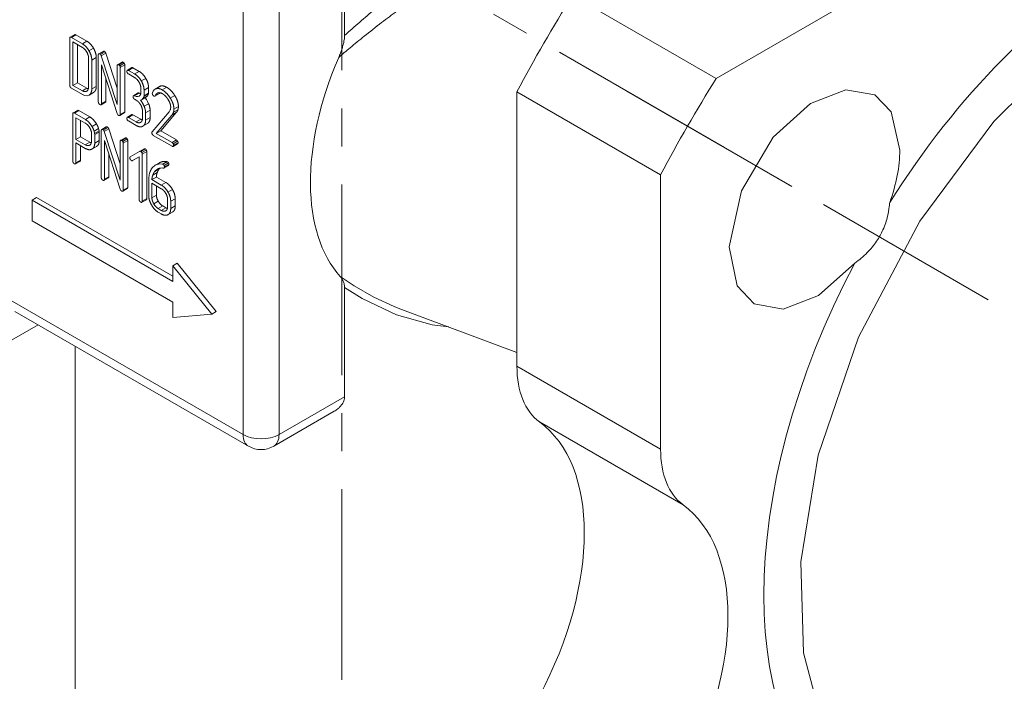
# Model space of a CAD drawing. Header units: millimetres. Extents: x 0 to 594, y 0 to 420.
# Tile 13 of 18: x 490 to 528, y 194 to 220. Entities that reach past the tile are written whole.
import ezdxf

# ---------------------------------------------------------------- set-up
doc = ezdxf.new("R2010")
doc.units = ezdxf.units.MM
doc.linetypes.add('K5LT_AXLED', pattern=[12, 7.5, -1.5, 1.5, -1.5])
doc.linetypes.add('K5LT_THIN', pattern=[0])
doc.layers.add('Системный слой (1)', color=7, linetype='Continuous', true_color=0x6c6c6c)

# ---------------------------------------------------------------- blocks, each defined once
blk = doc.blocks.new('U41')
at = {"layer": 'Системный слой (1)', "color": 7, "linetype": 'K5LT_THIN', "lineweight": 18, "true_color": 0xffffff}
for p, q in [((538.353, 223.349), (535.525, 222.414)), ((540.93, 223.514), (538.353, 223.349)), ((543.198, 222.946), (540.93, 223.514)), ((545.096, 221.67), (543.198, 222.946)), ((535.525, 222.414), (534.071, 221.664)), ((534.071, 221.664), (531.006, 219.496)), ((546.561, 219.7), (545.096, 221.67)), ((531.006, 219.496), (527.92, 216.44)), ((547.515, 217.043), (546.561, 219.7)), ((547.86, 213.703), (547.515, 217.043)), ((527.92, 216.44), (525.01, 212.512)), ((547.815, 212.393), (547.86, 213.703)), ((525.01, 212.512), (522.597, 207.947)), ((547.133, 208.182), (547.815, 212.393)), ((522.597, 207.947), (521.01, 203.302)), ((545.546, 203.538), (547.133, 208.182)), ((521.01, 203.302), (520.328, 199.092)), ((543.133, 198.973), (545.546, 203.538)), ((520.328, 199.092), (520.434, 195.519)), ((540.223, 195.044), (543.133, 198.973)), ((520.434, 195.519), (521.19, 192.625)), ((537.136, 191.988), (540.223, 195.044)), ((521.19, 192.625), (522.488, 190.417)), ((534.071, 189.821), (537.136, 191.988)), ((522.488, 190.417), (524.244, 188.9)), ((531.617, 188.658), (534.071, 189.821)), ((524.244, 188.9), (526.391, 188.085)), ((528.868, 187.994), (531.617, 188.658)), ((526.391, 188.085), (528.868, 187.994))]:
    blk.add_line(p, q, dxfattribs=at)
blk = doc.blocks.new('U43')
at = {"layer": 'Системный слой (1)', "color": 7, "linetype": 'K5LT_THIN', "lineweight": 18, "true_color": 0xffffff}
for p, q in [((481.252, 203.212), (490.291, 208.431)), ((467.32, 195.169), (470.559, 197.039))]:
    blk.add_line(p, q, dxfattribs=at)
blk = doc.blocks.new('U102')
at = {"layer": 'Системный слой (1)', "color": 7, "linetype": 'K5LT_THIN', "lineweight": 18, "true_color": 0xffffff}
for p, q in [((491.54, 219.732), (491.538, 219.711)), ((491.545, 219.747), (491.54, 219.732)), ((491.554, 219.756), (491.545, 219.747)), ((491.566, 219.759), (491.554, 219.756)), ((491.581, 219.756), (491.566, 219.759)), ((491.6, 219.747), (491.581, 219.756))]:
    blk.add_line(p, q, dxfattribs=at)
blk = doc.blocks.new('U112')
at = {"layer": 'Системный слой (1)', "color": 7, "linetype": 'K5LT_THIN', "lineweight": 18, "true_color": 0xffffff}
for p, q in [((492.031, 217.504), (492.129, 217.461)), ((492.129, 217.461), (492.216, 217.453)), ((492.216, 217.453), (492.293, 217.478)), ((492.293, 217.478), (492.294, 217.478))]:
    blk.add_line(p, q, dxfattribs=at)
blk = doc.blocks.new('U135')
at = {"layer": 'Системный слой (1)', "color": 7, "linetype": 'K5LT_THIN', "lineweight": 18, "true_color": 0xffffff}
for p, q in [((493.538, 215.692), (493.537, 215.691)), ((493.539, 215.693), (493.538, 215.692)), ((493.54, 215.694), (493.539, 215.693)), ((493.553, 215.698), (493.54, 215.694)), ((493.566, 215.697), (493.553, 215.698)), ((493.58, 215.691), (493.566, 215.697))]:
    blk.add_line(p, q, dxfattribs=at)
blk = doc.blocks.new('U136')
at = {"layer": 'Системный слой (1)', "color": 7, "linetype": 'K5LT_THIN', "lineweight": 18, "true_color": 0xffffff}
for p, q in [((494.157, 217.425), (494.092, 217.454)), ((494.215, 217.419), (494.157, 217.425)), ((494.266, 217.435), (494.215, 217.419)), ((494.267, 217.435), (494.266, 217.435))]:
    blk.add_line(p, q, dxfattribs=at)
blk = doc.blocks.new('U137')
at = {"layer": 'Системный слой (1)', "color": 7, "linetype": 'K5LT_THIN', "lineweight": 18, "true_color": 0xffffff}
for p, q in [((492.365, 215.54), (492.388, 215.591)), ((492.388, 215.591), (492.396, 215.66)), ((492.322, 215.502), (492.324, 215.503)), ((492.324, 215.503), (492.325, 215.504)), ((492.325, 215.504), (492.327, 215.505)), ((492.327, 215.505), (492.365, 215.54))]:
    blk.add_line(p, q, dxfattribs=at)
blk = doc.blocks.new('U138')
at = {"layer": 'Системный слой (1)', "color": 7, "linetype": 'K5LT_THIN', "lineweight": 18, "true_color": 0xffffff}
for p, q in [((495.319, 213.039), (495.34, 213.028)), ((495.34, 213.028), (495.361, 213.019)), ((495.361, 213.019), (495.381, 213.012))]:
    blk.add_line(p, q, dxfattribs=at)
blk = doc.blocks.new('U139')
at = {"layer": 'Системный слой (1)', "color": 7, "linetype": 'K5LT_THIN', "lineweight": 18, "true_color": 0xffffff}
for p, q in [((493.801, 216.601), (493.799, 216.598)), ((493.803, 216.603), (493.801, 216.601)), ((493.806, 216.605), (493.803, 216.603)), ((493.817, 216.608), (493.806, 216.605)), ((493.83, 216.606), (493.817, 216.608)), ((493.845, 216.599), (493.83, 216.606))]:
    blk.add_line(p, q, dxfattribs=at)
blk = doc.blocks.new('U140')
at = {"layer": 'Системный слой (1)', "color": 7, "linetype": 'K5LT_THIN', "lineweight": 18, "true_color": 0xffffff}
for p, q in [((492.797, 216.12), (492.796, 216.119)), ((492.798, 216.121), (492.797, 216.12)), ((492.8, 216.121), (492.798, 216.121)), ((492.812, 216.125), (492.8, 216.121)), ((492.825, 216.124), (492.812, 216.125)), ((492.839, 216.118), (492.825, 216.124))]:
    blk.add_line(p, q, dxfattribs=at)
blk = doc.blocks.new('U141')
at = {"layer": 'Системный слой (1)', "color": 7, "linetype": 'K5LT_THIN', "lineweight": 18, "true_color": 0xffffff}
for p, q in [((494.325, 217.271), (494.333, 217.275)), ((494.333, 217.275), (494.341, 217.279)), ((494.341, 217.279), (494.349, 217.283)), ((494.349, 217.283), (494.381, 217.305)), ((494.381, 217.305), (494.407, 217.33)), ((494.407, 217.33), (494.428, 217.359))]:
    blk.add_line(p, q, dxfattribs=at)
blk = doc.blocks.new('U142')
at = {"layer": 'Системный слой (1)', "color": 7, "linetype": 'K5LT_THIN', "lineweight": 18, "true_color": 0xffffff}
for p, q in [((493.801, 218.452), (493.799, 218.45)), ((493.803, 218.454), (493.801, 218.452)), ((493.806, 218.456), (493.803, 218.454)), ((493.817, 218.459), (493.806, 218.456)), ((493.83, 218.457), (493.817, 218.459)), ((493.845, 218.451), (493.83, 218.457))]:
    blk.add_line(p, q, dxfattribs=at)
blk = doc.blocks.new('U143')
at = {"layer": 'Системный слой (1)', "color": 7, "linetype": 'K5LT_THIN', "lineweight": 18, "true_color": 0xffffff}
for p, q in [((494.885, 217.43), (494.887, 217.43)), ((494.887, 217.43), (494.889, 217.431)), ((494.889, 217.431), (494.891, 217.432)), ((494.891, 217.432), (494.897, 217.437)), ((494.897, 217.437), (494.902, 217.443)), ((494.902, 217.443), (494.906, 217.452))]:
    blk.add_line(p, q, dxfattribs=at)
blk = doc.blocks.new('U144')
at = {"layer": 'Системный слой (1)', "color": 7, "linetype": 'K5LT_THIN', "lineweight": 18, "true_color": 0xffffff}
for p, q in [((493.421, 218.673), (493.42, 218.672)), ((493.422, 218.674), (493.421, 218.673)), ((493.423, 218.674), (493.422, 218.674)), ((493.436, 218.678), (493.423, 218.674)), ((493.449, 218.677), (493.436, 218.678)), ((493.463, 218.671), (493.449, 218.677))]:
    blk.add_line(p, q, dxfattribs=at)
blk = doc.blocks.new('U145')
at = {"layer": 'Системный слой (1)', "color": 7, "linetype": 'K5LT_THIN', "lineweight": 18, "true_color": 0xffffff}
for p, q in [((494.817, 214.648), (494.78, 214.607)), ((494.856, 214.683), (494.817, 214.648)), ((494.899, 214.712), (494.856, 214.683)), ((494.983, 214.748), (494.899, 214.712)), ((495.077, 214.764), (494.983, 214.748)), ((495.181, 214.76), (495.077, 214.764))]:
    blk.add_line(p, q, dxfattribs=at)
blk = doc.blocks.new('U146')
at = {"layer": 'Системный слой (1)', "color": 7, "linetype": 'K5LT_THIN', "lineweight": 18, "true_color": 0xffffff}
for p, q in [((492.208, 217.748), (492.23, 217.737)), ((492.23, 217.737), (492.251, 217.727)), ((492.251, 217.727), (492.272, 217.721))]:
    blk.add_line(p, q, dxfattribs=at)
blk = doc.blocks.new('U147')
at = {"layer": 'Системный слой (1)', "color": 7, "linetype": 'K5LT_THIN', "lineweight": 18, "true_color": 0xffffff}
for p, q in [((494.819, 217.63), (494.79, 217.567)), ((494.855, 217.679), (494.819, 217.63)), ((494.898, 217.713), (494.855, 217.679)), ((494.915, 217.722), (494.898, 217.713)), ((494.933, 217.729), (494.915, 217.722)), ((494.951, 217.734), (494.933, 217.729))]:
    blk.add_line(p, q, dxfattribs=at)
blk = doc.blocks.new('U148')
at = {"layer": 'Системный слой (1)', "color": 7, "linetype": 'K5LT_THIN', "lineweight": 18, "true_color": 0xffffff}
for p, q in [((495.06, 214.575), (495.067, 214.583)), ((495.067, 214.583), (495.074, 214.591)), ((495.074, 214.591), (495.081, 214.598))]:
    blk.add_line(p, q, dxfattribs=at)
blk = doc.blocks.new('U149')
at = {"layer": 'Системный слой (1)', "color": 7, "linetype": 'K5LT_THIN', "lineweight": 18, "true_color": 0xffffff}
for p, q in [((495.225, 214.601), (495.235, 214.602)), ((495.235, 214.602), (495.243, 214.605)), ((495.243, 214.605), (495.25, 214.608)), ((495.25, 214.608), (495.253, 214.609)), ((495.253, 214.609), (495.255, 214.611)), ((495.255, 214.611), (495.257, 214.613))]:
    blk.add_line(p, q, dxfattribs=at)
blk = doc.blocks.new('U150')
at = {"layer": 'Системный слой (1)', "color": 7, "linetype": 'K5LT_THIN', "lineweight": 18, "true_color": 0xffffff}
for p, q in [((492.325, 215.623), (492.347, 215.611)), ((492.347, 215.611), (492.368, 215.602)), ((492.368, 215.602), (492.389, 215.595))]:
    blk.add_line(p, q, dxfattribs=at)
blk = doc.blocks.new('U151')
at = {"layer": 'Системный слой (1)', "color": 7, "linetype": 'K5LT_THIN', "lineweight": 18, "true_color": 0xffffff}
for p, q in [((502.188, 210.33), (502.73, 209.964)), ((502.73, 209.964), (503.507, 209.521)), ((503.507, 209.521), (504.313, 209.152)), ((504.313, 209.152), (504.536, 209.066)), ((504.536, 209.066), (504.537, 209.065))]:
    blk.add_line(p, q, dxfattribs=at)
blk = doc.blocks.new('U152')
at = {"layer": 'Системный слой (1)', "color": 7, "linetype": 'K5LT_THIN', "lineweight": 18, "true_color": 0xffffff}
for p, q in [((492.205, 217.627), (492.207, 217.628)), ((492.207, 217.628), (492.208, 217.629)), ((492.208, 217.629), (492.21, 217.63)), ((492.21, 217.63), (492.248, 217.665)), ((492.248, 217.665), (492.271, 217.718)), ((492.271, 217.718), (492.279, 217.788))]:
    blk.add_line(p, q, dxfattribs=at)
blk = doc.blocks.new('U154')
at = {"layer": 'Системный слой (1)', "color": 7, "linetype": 'K5LT_THIN', "lineweight": 18, "true_color": 0xffffff}
for p, q in [((491.657, 216.749), (491.655, 216.728)), ((491.662, 216.764), (491.657, 216.749)), ((491.67, 216.773), (491.662, 216.764)), ((491.682, 216.776), (491.67, 216.773)), ((491.698, 216.773), (491.682, 216.776)), ((491.717, 216.764), (491.698, 216.773))]:
    blk.add_line(p, q, dxfattribs=at)
blk = doc.blocks.new('U155')
at = {"layer": 'Системный слой (1)', "color": 7, "linetype": 'K5LT_THIN', "lineweight": 18, "true_color": 0xffffff}
for p, q in [((492.68, 219.101), (492.679, 219.1)), ((492.681, 219.101), (492.68, 219.101)), ((492.683, 219.102), (492.681, 219.101)), ((492.695, 219.106), (492.683, 219.102)), ((492.708, 219.105), (492.695, 219.106)), ((492.722, 219.099), (492.708, 219.105))]:
    blk.add_line(p, q, dxfattribs=at)
blk = doc.blocks.new('U156')
at = {"layer": 'Системный слой (1)', "color": 7, "linetype": 'K5LT_THIN', "lineweight": 18, "true_color": 0xffffff}
for p, q in [((494.883, 214.473), (494.917, 214.509)), ((494.917, 214.509), (494.952, 214.539)), ((494.952, 214.539), (494.987, 214.562)), ((494.987, 214.562), (495.001, 214.57)), ((495.001, 214.57), (495.016, 214.577)), ((495.016, 214.577), (495.031, 214.583))]:
    blk.add_line(p, q, dxfattribs=at)
blk = doc.blocks.new('U157')
at = {"layer": 'Системный слой (1)', "color": 7, "linetype": 'K5LT_THIN', "lineweight": 18, "true_color": 0xffffff}
for p, q in [((494.048, 217.455), (494.046, 217.453)), ((494.05, 217.457), (494.048, 217.455)), ((494.053, 217.459), (494.05, 217.457)), ((494.064, 217.462), (494.053, 217.459)), ((494.077, 217.46), (494.064, 217.462)), ((494.092, 217.454), (494.077, 217.46))]:
    blk.add_line(p, q, dxfattribs=at)
blk = doc.blocks.new('U167')
at = {"layer": 'Системный слой (1)', "color": 7, "linetype": 'K5LT_THIN', "lineweight": 18, "true_color": 0xffffff}
for p, q in [((522.095, 217.687), (520.706, 217.15)), ((523.239, 217.481), (522.095, 217.687)), ((520.706, 217.15), (519.234, 215.817)), ((523.883, 216.812), (523.239, 217.481)), ((524.223, 215.307), (523.883, 216.812)), ((519.234, 215.817), (517.988, 213.71)), ((517.988, 213.71), (517.506, 211.495)), ((517.506, 211.495), (517.824, 209.964)), ((521.022, 209.585), (522.449, 210.863)), ((517.824, 209.964), (518.489, 209.254)), ((519.634, 209.048), (521.022, 209.585)), ((518.489, 209.254), (519.634, 209.048))]:
    blk.add_line(p, q, dxfattribs=at)
blk = doc.blocks.new('U189')
at = {"layer": 'Системный слой (1)', "color": 7, "linetype": 'K5LT_THIN', "lineweight": 18, "true_color": 0xffffff}
for p, q in [((495.564, 215.464), (495.581, 215.456)), ((495.581, 215.456), (495.595, 215.454)), ((495.595, 215.454), (495.606, 215.458)), ((495.606, 215.458), (495.608, 215.459)), ((495.608, 215.459), (495.609, 215.459)), ((495.609, 215.459), (495.61, 215.46))]:
    blk.add_line(p, q, dxfattribs=at)
blk = doc.blocks.new('U190')
at = {"layer": 'Системный слой (1)', "color": 7, "linetype": 'K5LT_THIN', "lineweight": 18, "true_color": 0xffffff}
for p, q in [((494.351, 216.512), (494.33, 216.523)), ((494.372, 216.503), (494.351, 216.512)), ((494.392, 216.496), (494.372, 216.503))]:
    blk.add_line(p, q, dxfattribs=at)
blk = doc.blocks.new('U191')
at = {"layer": 'Системный слой (1)', "color": 7, "linetype": 'K5LT_THIN', "lineweight": 18, "true_color": 0xffffff}
for p, q in [((494.929, 217.498), (494.956, 217.532)), ((494.956, 217.532), (494.987, 217.556)), ((494.987, 217.556), (494.999, 217.562)), ((494.999, 217.562), (495.012, 217.567)), ((495.012, 217.567), (495.025, 217.57)), ((494.906, 217.452), (494.929, 217.498))]:
    blk.add_line(p, q, dxfattribs=at)
blk = doc.blocks.new('U192')
at = {"layer": 'Системный слой (1)', "color": 7, "linetype": 'K5LT_THIN', "lineweight": 18, "true_color": 0xffffff}
for p, q in [((494.555, 217.304), (494.502, 217.372)), ((494.602, 217.226), (494.555, 217.304)), ((494.643, 217.138), (494.602, 217.226))]:
    blk.add_line(p, q, dxfattribs=at)
blk = doc.blocks.new('U194')
at = {"layer": 'Системный слой (1)', "color": 7, "linetype": 'K5LT_THIN', "lineweight": 18, "true_color": 0xffffff}
for p, q in [((494.29, 217.544), (494.269, 217.556)), ((494.311, 217.535), (494.29, 217.544)), ((494.331, 217.528), (494.311, 217.535))]:
    blk.add_line(p, q, dxfattribs=at)
blk = doc.blocks.new('U195')
at = {"layer": 'Системный слой (1)', "color": 7, "linetype": 'K5LT_THIN', "lineweight": 18, "true_color": 0xffffff}
for p, q in [((495.083, 217.554), (495.085, 217.559)), ((495.085, 217.559), (495.087, 217.564)), ((495.087, 217.564), (495.09, 217.569))]:
    blk.add_line(p, q, dxfattribs=at)
blk = doc.blocks.new('U196')
at = {"layer": 'Системный слой (1)', "color": 7, "linetype": 'K5LT_THIN', "lineweight": 18, "true_color": 0xffffff}
for p, q in [((502.359, 209.903), (503.054, 209.466)), ((503.054, 209.466), (504.406, 208.826)), ((504.406, 208.826), (505.81, 208.433)), ((505.81, 208.433), (506.461, 208.346))]:
    blk.add_line(p, q, dxfattribs=at)

msp = doc.modelspace()

# ---------------------------------------------------------------- linework, layer by layer
at = {"layer": 'Системный слой (1)', "color": 30, "linetype": 'K5LT_AXLED', "lineweight": 18, "true_color": 0xff8000}
for p, q in [((502.2516, 237.9527), (502.2516, 191.9031)), ((479.6437, 237.1661), (535.8035, 204.7423)), ((513.4754, 217.6334), (522.5964, 212.3674))]:
    msp.add_line(p, q, dxfattribs=at)
at = {"layer": 'Системный слой (1)', "color": 7, "linetype": 'K5LT_THIN', "lineweight": 18, "true_color": 0xffffff}
for p, q in [((516.9946, 218.1325), (549.7341, 237.0346)), ((502.3588, 219.8242), (502.3588, 226.4207)), ((498.3625, 204.1093), (498.3625, 224.93)), ((499.7767, 204.1093), (499.7767, 224.93)), ((516.9946, 218.1325), (511.3377, 221.3985)), ((491.7303, 219.8578), (491.5535, 219.7558)), ((491.5381, 219.7113), (491.5381, 217.8597)), ((491.7765, 219.8489), (491.5998, 219.7469)), ((492.0313, 219.4977), (491.5998, 219.7469)), ((492.0313, 219.3552), (491.6616, 219.5686)), ((491.6616, 219.5686), (491.6616, 217.8598)), ((492.2081, 219.5998), (491.7765, 219.8489)), ((491.8384, 219.4665), (491.8384, 217.9619)), ((492.2081, 219.5998), (492.0313, 219.4977)), ((492.4695, 219.3242), (492.2927, 219.2222)), ((492.8594, 219.2041), (492.6826, 219.102)), ((492.8991, 219.2011), (492.7223, 219.0991)), ((492.9293, 219.1751), (492.7525, 219.0731)), ((492.9545, 219.1278), (492.7778, 219.0257)), ((493.4015, 217.7528), (492.9545, 219.1278)), ((492.279, 217.7881), (492.279, 218.9273)), ((492.5792, 218.9582), (492.4025, 218.8561)), ((492.4025, 217.7168), (492.4025, 218.8561)), ((492.5792, 217.8188), (492.5792, 218.9582)), ((492.6606, 219.0634), (492.6606, 217.2116)), ((493.4015, 217.1069), (492.7778, 219.0257)), ((493.6002, 218.7763), (493.4234, 218.6742)), ((493.64, 218.7733), (493.4633, 218.6713)), ((493.682, 218.7306), (493.5052, 218.6285)), ((492.7841, 218.6683), (493.4078, 216.7503)), ((492.7841, 217.1403), (492.7841, 218.6683)), ((493.4015, 218.6357), (493.4015, 217.1069)), ((493.7018, 218.6665), (493.525, 218.5644)), ((493.525, 216.7126), (493.525, 218.5644)), ((493.7018, 216.8147), (493.7018, 218.6665)), ((493.9829, 218.5581), (493.8061, 218.4561)), ((494.0217, 218.5527), (493.8449, 218.4506)), ((494.0918, 218.3081), (493.8449, 218.4506)), ((493.8449, 218.3081), (494.0918, 218.1655)), ((494.2686, 218.4102), (494.0217, 218.5527)), ((494.2686, 218.4102), (494.0918, 218.3081)), ((491.8384, 217.9619), (491.6616, 217.8598)), ((491.8384, 217.9619), (492.2081, 217.7484)), ((492.9609, 217.2424), (492.9609, 218.1247)), ((494.531, 218.1348), (494.3542, 218.0327)), ((491.5998, 217.7529), (492.0313, 217.5037)), ((491.6616, 217.8598), (492.0313, 217.6463)), ((492.2081, 217.7484), (492.0313, 217.6463)), ((492.2145, 217.6327), (492.2051, 217.6272)), ((492.4698, 217.5797), (492.293, 217.4776)), ((492.4707, 217.5802), (492.294, 217.4782)), ((492.5792, 217.8188), (492.4025, 217.7168)), ((492.4698, 217.5797), (492.4707, 217.5802)), ((494.2298, 217.5612), (494.0531, 217.4591)), ((494.2686, 217.5558), (494.0918, 217.4537)), ((494.3379, 217.7387), (494.3379, 217.5963)), ((494.6306, 217.5275), (494.4539, 217.4255)), ((494.6382, 217.7695), (494.4614, 217.6675)), ((494.4614, 217.4496), (494.4614, 217.6675)), ((494.6382, 217.5517), (494.4614, 217.4496)), ((494.6306, 217.5275), (494.6382, 217.5517)), ((494.6382, 217.5517), (494.6382, 217.7695)), ((494.7899, 217.567), (494.7862, 217.5436)), ((495.0676, 217.5343), (494.8908, 217.4323)), ((495.0749, 217.8154), (494.8981, 217.7133)), ((495.0825, 217.5539), (494.9058, 217.4518)), ((495.1282, 217.8357), (494.9514, 217.7337)), ((495.3538, 217.7836), (495.1771, 217.6815)), ((509.1459, 206.8009), (509.1459, 217.6022)), ((514.8027, 214.3362), (509.1459, 217.6022)), ((492.9436, 217.1983), (492.7668, 217.0962)), ((492.9436, 217.1983), (492.7669, 217.0962)), ((492.9609, 217.2424), (492.7841, 217.1403)), ((494.0918, 217.3111), (494.1534, 217.2756)), ((494.2665, 217.4354), (494.2663, 217.4353)), ((494.5258, 217.3852), (494.3491, 217.2832)), ((494.6043, 217.4615), (494.4275, 217.3595)), ((494.4539, 217.4255), (494.4614, 217.4496)), ((494.6426, 217.1382), (494.4658, 217.0361)), ((495.6695, 217.4619), (495.4927, 217.3598)), ((491.8472, 216.8749), (491.6705, 216.7729)), ((491.8937, 216.866), (491.7169, 216.7639)), ((492.1497, 216.514), (491.7169, 216.7639)), ((492.3264, 216.6161), (491.8937, 216.866)), ((493.4078, 216.7503), (493.4324, 216.7033)), ((493.6833, 216.7726), (493.5065, 216.6706)), ((493.7018, 216.8147), (493.525, 216.7126)), ((494.3996, 216.8486), (494.3996, 216.5638)), ((494.6999, 216.8794), (494.5231, 216.7773)), ((494.5231, 216.4924), (494.5231, 216.7773)), ((494.6999, 216.5945), (494.6999, 216.8794)), ((495.4518, 216.823), (494.7751, 216.0307)), ((495.1196, 216.0674), (495.7323, 216.7852)), ((495.4777, 216.8636), (495.4518, 216.823)), ((495.4962, 216.9027), (495.4777, 216.8636)), ((495.7323, 216.7852), (495.5556, 216.6832)), ((495.7965, 216.9019), (495.6197, 216.7998)), ((495.8149, 217.0278), (495.6382, 216.9258)), ((491.655, 216.7284), (491.655, 214.8809)), ((492.1482, 216.3723), (491.7785, 216.5857)), ((491.7785, 216.5857), (491.7785, 215.7346)), ((491.9553, 216.4837), (491.9553, 215.8366)), ((492.3264, 216.6161), (492.1497, 216.514)), ((493.4324, 216.7033), (493.4633, 216.677)), ((493.9829, 216.7068), (493.8061, 216.6047)), ((494.0216, 216.7014), (493.8448, 216.5993)), ((494.1531, 216.4213), (493.8448, 216.5993)), ((493.8448, 216.4567), (494.1531, 216.2787)), ((494.3298, 216.5234), (494.0216, 216.7014)), ((494.3298, 216.5234), (494.1531, 216.4213)), ((494.3281, 216.4029), (494.3281, 216.4028)), ((494.6999, 216.5945), (494.5231, 216.4924)), ((494.9428, 215.9654), (495.5556, 216.6832)), ((492.5898, 216.3402), (492.413, 216.2381)), ((492.6714, 216.1563), (492.4947, 216.0543)), ((492.5132, 215.9681), (492.4947, 216.0543)), ((492.69, 216.0701), (492.5132, 215.9681)), ((492.6962, 216.021), (492.5194, 215.919)), ((492.69, 216.0701), (492.6714, 216.1563)), ((492.6962, 216.021), (492.69, 216.0701)), ((492.6962, 215.6907), (492.6962, 216.021)), ((492.7776, 216.0827), (492.7776, 214.2309)), ((492.9763, 216.2234), (492.7995, 216.1213)), ((493.016, 216.2204), (492.8392, 216.1184)), ((493.0462, 216.1944), (492.8694, 216.0924)), ((493.0715, 216.1471), (492.8947, 216.045)), ((493.5185, 214.1262), (492.8947, 216.045)), ((493.5185, 214.7721), (493.0715, 216.1471)), ((494.5919, 216.3541), (494.4152, 216.252)), ((494.592, 216.3541), (494.4152, 216.252)), ((495.1196, 216.0674), (494.9428, 215.9654)), ((495.7412, 215.7086), (495.1196, 216.0674)), ((491.9553, 215.8366), (491.7785, 215.7346)), ((491.7785, 215.7346), (492.1482, 215.5211)), ((491.7785, 214.8095), (491.7785, 215.592)), ((491.7785, 215.592), (492.1483, 215.3785)), ((491.9553, 215.8366), (492.325, 215.6232)), ((492.325, 215.6232), (492.1482, 215.5211)), ((492.3959, 215.6599), (492.3959, 215.946)), ((492.5194, 215.919), (492.5132, 215.9681)), ((492.5194, 215.5886), (492.5194, 215.919)), ((492.6962, 215.6907), (492.5194, 215.5886)), ((492.9011, 214.1596), (492.9011, 215.6876)), ((492.9011, 215.6876), (493.5247, 213.7696)), ((493.5185, 215.655), (493.5185, 214.1262)), ((493.7171, 215.7956), (493.5404, 215.6935)), ((493.757, 215.7926), (493.5802, 215.6906)), ((493.799, 215.7499), (493.6222, 215.6478)), ((493.8187, 215.6858), (493.6419, 215.5837)), ((493.8187, 213.834), (493.8187, 215.6858)), ((494.8269, 215.8897), (495.5644, 215.4639)), ((495.5644, 215.6065), (494.9428, 215.9654)), ((495.7412, 215.7086), (495.5644, 215.6065)), ((495.7831, 215.6616), (495.6063, 215.5595)), ((495.8028, 215.6017), (495.626, 215.4996)), ((491.9553, 214.9116), (491.9553, 215.4899)), ((492.3318, 215.5076), (492.322, 215.5019)), ((492.327, 215.5047), (492.327, 215.5047)), ((492.5883, 215.4532), (492.4115, 215.3511)), ((492.5883, 215.4532), (492.4115, 215.3511)), ((493.6419, 213.7319), (493.6419, 215.5837)), ((494.2883, 215.2607), (493.9196, 215.0457)), ((494.4651, 215.3628), (494.2883, 215.2607)), ((494.465, 215.3628), (494.2883, 215.2607)), ((494.507, 215.3585), (494.3302, 215.2565)), ((494.5508, 215.314), (494.374, 215.212)), ((494.5699, 215.2524), (494.3931, 215.1503)), ((494.5699, 213.4), (494.5699, 215.2524)), ((495.783, 215.5598), (495.6063, 215.4578)), ((495.7868, 215.5625), (495.61, 215.4604)), ((491.9381, 214.8676), (491.7613, 214.7655)), ((491.9553, 214.9116), (491.7785, 214.8095)), ((493.0778, 214.2617), (493.0778, 215.144)), ((494.0058, 214.896), (494.2696, 215.0498)), ((494.1826, 214.9981), (494.0058, 214.896)), ((494.1826, 214.998), (494.0058, 214.896)), ((494.1826, 214.9981), (494.2696, 215.0488)), ((494.2696, 215.0498), (494.2696, 213.3692)), ((494.3931, 213.298), (494.3931, 215.1503)), ((495.0756, 214.8142), (494.8989, 214.7121)), ((495.358, 214.8623), (495.1812, 214.7602)), ((495.3839, 214.853), (495.2071, 214.751)), ((495.3839, 214.853), (495.358, 214.8623)), ((494.9822, 214.4289), (494.8054, 214.3268)), ((495.0602, 214.575), (494.8835, 214.473)), ((495.1226, 214.605), (495.1746, 214.6062)), ((495.1746, 214.6062), (495.2019, 214.6047)), ((495.2071, 214.751), (495.1812, 214.7602)), ((495.2019, 214.6047), (495.2254, 214.6011)), ((495.4252, 214.8064), (495.2484, 214.7044)), ((495.4269, 214.7096), (495.2501, 214.6076)), ((495.4338, 214.7155), (495.257, 214.6134)), ((495.4419, 214.7457), (495.2651, 214.6436)), ((493.0605, 214.2176), (492.8838, 214.1155)), ((493.0606, 214.2176), (492.8838, 214.1155)), ((493.0778, 214.2617), (492.9011, 214.1596)), ((494.6485, 214.1399), (494.6485, 213.5065)), ((494.9487, 214.2499), (494.7719, 214.1478)), ((495.1407, 213.9349), (494.7719, 214.1478)), ((495.3174, 214.037), (494.9487, 214.2499)), ((495.3174, 214.037), (495.1407, 213.9349)), ((514.8027, 203.5349), (514.8027, 214.3362)), ((493.5247, 213.7696), (493.5494, 213.7227)), ((493.5494, 213.7227), (493.5802, 213.6963)), ((493.8002, 213.7919), (493.6234, 213.6899)), ((493.8187, 213.834), (493.6419, 213.7319)), ((494.7719, 214.0052), (494.7719, 213.4357)), ((495.1418, 213.7917), (494.7719, 214.0052)), ((494.9487, 213.9032), (494.9487, 213.5377)), ((495.581, 213.7609), (495.4042, 213.6588)), ((490.2308, 213.4419), (490.054, 213.3398)), ((495.5941, 210.1412), (490.054, 213.3398)), ((490.054, 213.3398), (490.054, 212.5233)), ((495.5941, 210.3453), (490.2308, 213.4419)), ((494.5526, 213.3559), (494.3758, 213.2538)), ((494.5526, 213.3559), (494.3758, 213.2538)), ((494.5699, 213.4), (494.3931, 213.298)), ((494.9487, 213.5377), (494.7719, 213.4357)), ((495.0233, 213.2946), (494.8465, 213.1925)), ((495.3884, 213.0797), (495.3884, 213.3645)), ((495.6887, 213.3954), (495.5119, 213.2933)), ((495.5119, 213.0084), (495.5119, 213.2933)), ((495.6887, 213.1105), (495.6887, 213.3954)), ((495.1953, 213.1105), (495.0185, 213.0085)), ((495.0185, 213.0085), (495.1418, 212.9373)), ((495.3186, 213.0394), (495.1418, 212.9373)), ((495.1953, 213.1105), (495.3186, 213.0394)), ((495.3169, 212.9188), (495.3169, 212.9188)), ((495.6887, 213.1105), (495.5119, 213.0084)), ((490.054, 212.5233), (495.5941, 209.3247)), ((495.0185, 212.8659), (495.1418, 212.7947)), ((495.5807, 212.8701), (495.4039, 212.768)), ((495.5807, 212.8701), (495.404, 212.768)), ((495.7709, 210.8557), (495.5941, 210.7536)), ((495.5941, 210.7536), (495.5941, 210.1412)), ((497.1251, 208.8491), (495.5941, 210.7536)), ((497.3019, 208.9512), (495.7709, 210.8557)), ((502.3588, 205.6), (502.3588, 209.9032)), ((489.1701, 209.4165), (498.3625, 204.1093)), ((495.5941, 209.3247), (495.5941, 208.7124)), ((504.5362, 209.0656), (504.537, 209.0652)), ((504.5362, 209.0656), (509.1459, 207.3427)), ((504.537, 209.0652), (504.537, 209.0652)), ((489.3772, 208.9587), (498.5696, 203.6515)), ((495.5941, 208.7124), (497.1251, 208.8491)), ((497.3019, 208.9512), (497.1251, 208.8491)), ((491.7516, 193.9031), (491.7516, 207.5879)), ((514.8027, 203.5349), (509.1459, 206.8009)), ((502.3588, 205.6), (499.7767, 204.1093)), ((501.9484, 205.0249), (499.5696, 203.6515)), ((515.6866, 201.3449), (510.0298, 204.6109))]:
    msp.add_line(p, q, dxfattribs=at)
msp.add_arc((499.0696, 204.5175), 1, 240, 300, dxfattribs=at)
for centre, major_axis, ratio, start_param, end_param in [((533.3643, 206.1505), (-10.25, -17.7535), 0.5773503, 3.9269908, 4.6452035), ((527.7074, 209.4165), (-17.5, -30.3109), 0.5773503, 4.6497251, 4.7750529), ((507.5549, 217.8123), (4.5537, 8.1343), 0.577215, 1.7490385, 2.9493438), ((533.3643, 206.1505), (-17.5, -30.3109), 0.5773503, 4.6497251, 4.7750529), ((520.8643, 213.3674), (2.375, 4.1136), 0.5773503, 5.0063446, 5.4977871), ((533.3643, 206.1505), (-10.25, -17.7535), 0.5773503, 4.7795745, 6.2159998), ((512.6814, 208.8422), (-2.5, -4.3301), 0.5773503, 5.4977871, 6.2205214), ((504.7265, 196.1484), (5, 8.6603), 0.5773503, 4.7750529, 6.2205214), ((499.0696, 204.5175), (-0.5, -0.866), 0.5773503, 5.4977871, 6.2831853), ((499.0696, 204.5175), (-1, 0), 0.5773503, 0.7853982, 2.3561945), ((499.0696, 204.5175), (0.5, -0.866), 0.5773503, 0, 0.7853982), ((518.3383, 205.5762), (-2.5, -4.3301), 0.5773503, 5.4977871, 6.2205214), ((510.3833, 192.8825), (5, 8.6603), 0.5773503, 4.7750529, 6.2205214)]:
    msp.add_ellipse(centre, major_axis=major_axis, ratio=ratio, start_param=start_param, end_param=end_param, dxfattribs=at)
for points, knots in [([(508.2025, 224.2688), (507.9819, 224.1259), (507.5703, 223.854), (506.9728, 223.4457), (506.4134, 223.0526), (505.8461, 222.643), (505.2697, 222.2151), (504.6891, 221.7714), (504.1117, 221.3166), (503.529, 220.842), (502.9389, 220.3426), (502.5525, 220.0005), (502.3588, 219.8242)], [0, 0, 0, 0, 1.4229529, 2.6213152, 3.7625008, 4.9485523, 6.2222892, 7.4739865, 8.7622517, 10.108403, 11.5139561, 13, 13, 13, 13]), ([(508.6185, 223.6447), (508.3974, 223.5062), (507.9804, 223.2413), (507.3759, 222.8476), (506.8069, 222.4691), (506.2312, 222.0781), (505.6357, 221.6646), (505.0285, 221.2326), (504.4191, 220.7875), (503.7823, 220.3081), (503.1623, 219.8236), (502.6013, 219.3653), (502.2725, 219.0844), (502.1267, 218.9569)], [0, 0, 0, 0, 1.379978, 2.5646927, 3.6663789, 4.8249093, 6.0679487, 7.3355239, 8.6351535, 9.9840389, 11.5478471, 12.8899117, 14, 14, 14, 14]), ([(502.1267, 218.9569), (502.1514, 219.0141), (502.1939, 219.1195), (502.2495, 219.2772), (502.2867, 219.3999), (502.3156, 219.5116), (502.3351, 219.6011), (502.3504, 219.695), (502.3574, 219.767), (502.3588, 219.8091), (502.3588, 219.8242)], [0, 0, 0, 0, 2.1558459, 3.9437971, 5.8814955, 6.7447616, 8.144777, 9.2742817, 10.3736897, 11, 11, 11, 11]), ([(522.4493, 210.8631), (522.5378, 210.9241), (522.7082, 211.0528), (522.9389, 211.264), (523.139, 211.486), (523.3072, 211.7123), (523.4467, 211.9406), (523.5685, 212.1858), (523.6675, 212.4411), (523.7547, 212.7457), (523.8029, 213.0126), (523.8213, 213.1931), (523.8256, 213.2469)], [0, 0, 0, 0, 1.4691311, 2.9152442, 4.2718697, 5.5554744, 6.7735211, 7.9298496, 9.29665, 10.5159075, 12.2595377, 13, 13, 13, 13]), ([(502.188, 210.33), (502.2085, 210.3074), (502.2458, 210.2601), (502.2885, 210.188), (502.3191, 210.1187), (502.34, 210.0543), (502.3538, 209.9874), (502.3584, 209.9362), (502.3588, 209.9078), (502.3588, 209.9032)], [0, 0, 0, 0, 2.2009756, 4.282244, 5.7189054, 7.1480155, 8.4965519, 9.7565504, 10, 10, 10, 10]), ([(501.9484, 205.0249), (501.9982, 205.0537), (502.0838, 205.1113), (502.1742, 205.194), (502.2389, 205.2689), (502.2813, 205.3307), (502.3181, 205.4024), (502.3464, 205.4804), (502.3577, 205.5496), (502.3588, 205.5922), (502.3588, 205.6)], [0, 0, 0, 0, 2.4070406, 4.3227511, 5.2812305, 6.7754732, 7.6859151, 8.9750491, 10.6297658, 11, 11, 11, 11])]:
    msp.add_open_spline(points, degree=3, knots=knots, dxfattribs=at)
for points in [[(491.7765, 219.8489), (491.7457, 219.8667), (491.7303, 219.8578)], [(492.2927, 219.2222), (492.183, 219.4102), (492.0313, 219.4977)], [(492.4695, 219.3242), (492.3598, 219.5122), (492.2081, 219.5998)], [(492.2063, 219.1701), (492.1336, 219.2961), (492.0313, 219.3552)], [(492.279, 218.9273), (492.279, 219.0441), (492.2063, 219.1701)], [(492.4025, 218.8561), (492.4025, 219.0342), (492.2927, 219.2222)], [(492.5792, 218.9582), (492.5792, 219.1363), (492.4695, 219.3242)], [(492.6791, 219.0997), (492.6606, 219.0862), (492.6606, 219.0634)], [(492.7525, 219.0731), (492.7371, 219.0905), (492.7223, 219.0991)], [(492.8991, 219.2011), (492.8767, 219.2141), (492.8594, 219.2041)], [(492.9293, 219.1751), (492.9139, 219.1926), (492.8991, 219.2011)], [(492.9545, 219.1278), (492.9447, 219.1577), (492.9293, 219.1751)], [(492.7778, 219.0257), (492.7679, 219.0556), (492.7525, 219.0731)], [(493.64, 218.7733), (493.6176, 218.7863), (493.6002, 218.7763)], [(493.682, 218.7306), (493.6623, 218.7605), (493.64, 218.7733)], [(493.7018, 218.6665), (493.7018, 218.7006), (493.682, 218.7306)], [(493.42, 218.672), (493.4015, 218.6585), (493.4015, 218.6357)], [(493.5052, 218.6285), (493.4855, 218.6584), (493.4633, 218.6713)], [(493.525, 218.5644), (493.525, 218.5986), (493.5052, 218.6285)], [(493.7986, 218.4496), (493.7832, 218.4307), (493.7832, 218.415)], [(493.7832, 218.415), (493.7832, 218.3865), (493.7992, 218.3544)], [(493.7992, 218.3544), (493.8165, 218.3245), (493.8449, 218.3081)], [(494.0217, 218.5527), (493.9976, 218.5666), (493.9829, 218.5581)], [(494.3542, 218.0327), (494.247, 218.2185), (494.0918, 218.3081)], [(494.531, 218.1348), (494.4238, 218.3205), (494.2686, 218.4102)], [(494.0918, 218.1655), (494.1964, 218.1051), (494.2671, 217.981)], [(494.2671, 217.981), (494.3379, 217.8569), (494.3379, 217.7387)], [(494.4614, 217.6675), (494.4614, 217.8469), (494.3542, 218.0327)], [(494.6382, 217.7695), (494.6382, 217.949), (494.531, 218.1348)], [(491.5381, 217.8597), (491.5381, 217.7885), (491.5998, 217.7529)], [(492.0313, 217.6463), (492.1311, 217.5887), (492.2051, 217.6272)], [(492.294, 217.4782), (492.4025, 217.5416), (492.4025, 217.7168)], [(492.4707, 217.5802), (492.5792, 217.6436), (492.5792, 217.8188)], [(494.2686, 217.5558), (494.2445, 217.5697), (494.2298, 217.5612)], [(494.3379, 217.5963), (494.3379, 217.4768), (494.2665, 217.4354)], [(494.6043, 217.4615), (494.6269, 217.4913), (494.6306, 217.5275)], [(494.7862, 217.5436), (494.7862, 217.5123), (494.8053, 217.4821)], [(495.1771, 217.6815), (495.0488, 217.7556), (494.9514, 217.7337)], [(495.0247, 217.57), (495.098, 217.5824), (495.1831, 217.5333)], [(495.0676, 217.5343), (495.0769, 217.5397), (495.0825, 217.5539)], [(495.1282, 217.8357), (495.0996, 217.8297), (495.0749, 217.8154)], [(495.3538, 217.7836), (495.2256, 217.8576), (495.1282, 217.8357)], [(495.4927, 217.3598), (495.3534, 217.5797), (495.1771, 217.6815)], [(495.1831, 217.5333), (495.2447, 217.4977), (495.3051, 217.4351)], [(495.6695, 217.4619), (495.5301, 217.6818), (495.3538, 217.7836)], [(492.6606, 217.2116), (492.6606, 217.1746), (492.6792, 217.1468)], [(492.6792, 217.1468), (492.7113, 217.1112), (492.7224, 217.1048)], [(492.7668, 217.0962), (492.7841, 217.1061), (492.7841, 217.1403)], [(492.9436, 217.1983), (492.9609, 217.2082), (492.9609, 217.2424)], [(494.0456, 217.4526), (494.0301, 217.4337), (494.0301, 217.418)], [(494.0301, 217.418), (494.0301, 217.3895), (494.0462, 217.3574)], [(494.0462, 217.3574), (494.0634, 217.3275), (494.0918, 217.3111)], [(494.1534, 217.2756), (494.258, 217.2151), (494.3288, 217.091)], [(494.4658, 217.0361), (494.4086, 217.1753), (494.3248, 217.2707)], [(494.4275, 217.3595), (494.4501, 217.3892), (494.4539, 217.4255)], [(494.5258, 217.3852), (494.5777, 217.4152), (494.6043, 217.4615)], [(494.6999, 216.8794), (494.6999, 216.999), (494.6426, 217.1382)], [(494.8053, 217.4821), (494.8244, 217.4519), (494.8503, 217.4369)], [(494.8503, 217.4369), (494.8713, 217.4291), (494.8848, 217.4298)], [(495.3051, 217.4351), (495.3655, 217.3725), (495.4099, 217.3013)], [(495.4099, 217.3013), (495.5109, 217.1433), (495.5109, 216.9995)], [(495.6382, 216.9258), (495.6382, 217.1293), (495.4927, 217.3598)], [(495.8149, 217.0278), (495.8149, 217.2313), (495.6695, 217.4619)], [(491.8937, 216.866), (491.8627, 216.8839), (491.8472, 216.8749)], [(492.7224, 217.1048), (492.7496, 217.0891), (492.7668, 217.0962)], [(493.6833, 216.7726), (493.7018, 216.7961), (493.7018, 216.8147)], [(494.3288, 217.091), (494.3996, 216.9668), (494.3996, 216.8486)], [(494.5231, 216.7773), (494.5231, 216.897), (494.4658, 217.0361)], [(495.5109, 216.9995), (495.5109, 216.9454), (495.4962, 216.9027)], [(495.5556, 216.6832), (495.6012, 216.7436), (495.6197, 216.7998)], [(495.6197, 216.7998), (495.6382, 216.8561), (495.6382, 216.9258)], [(495.7323, 216.7852), (495.778, 216.8457), (495.7965, 216.9019)], [(495.7965, 216.9019), (495.8149, 216.9581), (495.8149, 217.0278)], [(492.3232, 216.1873), (492.2505, 216.3132), (492.1482, 216.3723)], [(492.413, 216.2381), (492.3018, 216.4262), (492.1497, 216.514)], [(492.5898, 216.3402), (492.4785, 216.5283), (492.3264, 216.6161)], [(493.4633, 216.677), (493.4867, 216.6635), (493.5065, 216.6706)], [(493.5065, 216.6706), (493.525, 216.6941), (493.525, 216.7126)], [(493.7986, 216.5982), (493.7832, 216.5793), (493.7832, 216.5636)], [(493.7832, 216.5636), (493.7832, 216.5351), (493.7992, 216.503)], [(493.7992, 216.503), (493.8165, 216.4731), (493.8448, 216.4567)], [(494.0216, 216.7014), (493.9975, 216.7152), (493.9829, 216.7068)], [(494.3281, 216.4029), (494.2566, 216.3616), (494.1531, 216.4213)], [(494.3996, 216.5638), (494.3996, 216.4442), (494.3281, 216.4029)], [(494.4152, 216.252), (494.5231, 216.3144), (494.5231, 216.4924)], [(494.592, 216.3541), (494.6999, 216.4164), (494.6999, 216.5945)], [(492.3959, 215.946), (492.3959, 216.0613), (492.3232, 216.1873)], [(492.4947, 216.0543), (492.4675, 216.1469), (492.413, 216.2381)], [(492.6714, 216.1563), (492.6442, 216.2489), (492.5898, 216.3402)], [(492.7961, 216.1191), (492.7776, 216.1055), (492.7776, 216.0827)], [(492.8694, 216.0924), (492.854, 216.1098), (492.8392, 216.1184)], [(492.8947, 216.045), (492.8848, 216.0749), (492.8694, 216.0924)], [(493.016, 216.2204), (492.9936, 216.2334), (492.9763, 216.2234)], [(493.0462, 216.1944), (493.0308, 216.2119), (493.016, 216.2204)], [(493.0715, 216.1471), (493.0616, 216.177), (493.0462, 216.1944)], [(494.1531, 216.2787), (494.3073, 216.1897), (494.4152, 216.252)], [(494.7751, 216.0307), (494.7665, 216.0214), (494.7665, 216.0015)], [(494.7665, 216.0015), (494.7665, 215.9716), (494.7837, 215.9374)], [(492.4115, 215.3511), (492.5194, 215.4135), (492.5194, 215.5886)], [(492.5883, 215.4532), (492.6962, 215.5155), (492.6962, 215.6907)], [(493.537, 215.6913), (493.5185, 215.6778), (493.5185, 215.655)], [(493.6222, 215.6478), (493.6024, 215.6777), (493.5802, 215.6906)], [(493.6419, 215.5837), (493.6419, 215.6179), (493.6222, 215.6478)], [(493.757, 215.7926), (493.7345, 215.8056), (493.7171, 215.7956)], [(493.799, 215.7499), (493.7792, 215.7798), (493.757, 215.7926)], [(493.8187, 215.6858), (493.8187, 215.72), (493.799, 215.7499)], [(494.7837, 215.9374), (494.8047, 215.9025), (494.8269, 215.8897)], [(495.6063, 215.5595), (495.5866, 215.5937), (495.5644, 215.6065)], [(495.7831, 215.6616), (495.7634, 215.6958), (495.7412, 215.7086)], [(495.8028, 215.6017), (495.8028, 215.6274), (495.7831, 215.6616)], [(495.7868, 215.5625), (495.8028, 215.576), (495.8028, 215.6017)], [(492.1482, 215.5211), (492.248, 215.4635), (492.322, 215.5019)], [(492.1483, 215.3785), (492.3037, 215.2888), (492.4115, 215.3511)], [(494.3302, 215.2565), (494.3055, 215.2707), (494.2883, 215.2607)], [(494.374, 215.212), (494.3549, 215.2422), (494.3302, 215.2565)], [(494.3931, 215.1503), (494.3931, 215.1817), (494.374, 215.212)], [(494.507, 215.3585), (494.4823, 215.3728), (494.465, 215.3628)], [(494.5508, 215.314), (494.5316, 215.3443), (494.507, 215.3585)], [(494.5699, 215.2524), (494.5699, 215.2838), (494.5508, 215.314)], [(495.626, 215.4996), (495.626, 215.5253), (495.6063, 215.5595)], [(495.61, 215.4604), (495.626, 215.4739), (495.626, 215.4996)], [(495.783, 215.5598), (495.785, 215.5609), (495.7868, 215.5625)], [(491.655, 214.8809), (491.655, 214.8439), (491.6736, 214.8161)], [(491.6736, 214.8161), (491.7057, 214.7805), (491.7168, 214.774)], [(491.938, 214.8675), (491.9553, 214.8775), (491.9553, 214.9116)], [(493.9196, 215.0457), (493.901, 215.0193), (493.901, 215.0079)], [(493.901, 215.0079), (493.901, 214.9779), (493.9195, 214.9458)], [(493.9195, 214.9458), (493.938, 214.9138), (493.9639, 214.8988)], [(493.9639, 214.8988), (493.9873, 214.8853), (494.0058, 214.896)], [(495.358, 214.8623), (495.1938, 214.8824), (495.0756, 214.8142)], [(495.4252, 214.8064), (495.4086, 214.8388), (495.3839, 214.853)], [(491.7168, 214.774), (491.744, 214.7584), (491.7612, 214.7655)], [(491.7612, 214.7655), (491.7785, 214.7754), (491.7785, 214.8095)], [(494.7804, 214.6074), (494.6485, 214.4359), (494.6485, 214.1399)], [(494.8054, 214.3268), (494.8389, 214.4134), (494.8835, 214.473)], [(494.9487, 214.2499), (494.9487, 214.3423), (494.9822, 214.4289)], [(494.9822, 214.4289), (495.0156, 214.5155), (495.0602, 214.575)], [(495.0309, 214.5826), (495.0743, 214.6002), (495.1226, 214.605)], [(495.2484, 214.7044), (495.2318, 214.7367), (495.2071, 214.751)], [(495.2651, 214.6436), (495.2651, 214.672), (495.2484, 214.7044)], [(495.257, 214.6134), (495.2651, 214.6237), (495.2651, 214.6436)], [(495.4419, 214.7457), (495.4419, 214.7741), (495.4252, 214.8064)], [(495.4269, 214.7096), (495.4312, 214.7121), (495.4338, 214.7155)], [(495.4338, 214.7155), (495.4419, 214.7258), (495.4419, 214.7457)], [(492.7776, 214.2309), (492.7776, 214.1939), (492.7961, 214.1661)], [(492.7961, 214.1661), (492.8282, 214.1305), (492.8393, 214.1241)], [(492.8393, 214.1241), (492.8665, 214.1084), (492.8838, 214.1155)], [(492.8838, 214.1155), (492.9011, 214.1254), (492.9011, 214.1596)], [(493.0605, 214.2176), (493.0778, 214.2275), (493.0778, 214.2617)], [(494.7719, 214.1478), (494.7719, 214.2402), (494.8054, 214.3268)], [(495.581, 213.7609), (495.4734, 213.947), (495.3174, 214.037)], [(493.5802, 213.6963), (493.6036, 213.6828), (493.6234, 213.6899)], [(493.6234, 213.6899), (493.6419, 213.7134), (493.6419, 213.7319)], [(493.8002, 213.7919), (493.8187, 213.8154), (493.8187, 213.834)], [(495.4042, 213.6588), (495.2966, 213.8449), (495.1407, 213.9349)], [(495.3175, 213.607), (495.2466, 213.7312), (495.1418, 213.7917)], [(495.5119, 213.2933), (495.5119, 213.4728), (495.4042, 213.6588)], [(495.6887, 213.3954), (495.6887, 213.5748), (495.581, 213.7609)], [(494.2696, 213.3692), (494.2696, 213.3322), (494.2881, 213.3044)], [(494.2881, 213.3044), (494.3202, 213.2688), (494.3314, 213.2624)], [(494.3314, 213.2624), (494.3585, 213.2467), (494.3758, 213.2538)], [(494.3758, 213.2538), (494.3931, 213.2638), (494.3931, 213.298)], [(494.5526, 213.3559), (494.5699, 213.3658), (494.5699, 213.4)], [(494.6485, 213.5065), (494.6485, 213.3272), (494.7626, 213.1375)], [(494.7719, 213.4357), (494.7719, 213.3203), (494.8465, 213.1925)], [(494.9487, 213.5377), (494.9487, 213.4224), (495.0233, 213.2946)], [(495.0233, 213.2946), (495.0979, 213.1668), (495.1953, 213.1105)], [(495.3884, 213.3645), (495.3884, 213.4827), (495.3175, 213.607)], [(494.7626, 213.1375), (494.8767, 212.9478), (495.0185, 212.8659)], [(494.8465, 213.1925), (494.9211, 213.0647), (495.0185, 213.0085)], [(495.1418, 212.9373), (495.2454, 212.8775), (495.3169, 212.9188)], [(495.3169, 212.9188), (495.3884, 212.9601), (495.3884, 213.0797)], [(495.404, 212.768), (495.5119, 212.8303), (495.5119, 213.0084)], [(495.5807, 212.8701), (495.6887, 212.9324), (495.6887, 213.1105)], [(495.1418, 212.7947), (495.296, 212.7057), (495.404, 212.768)]]:
    msp.add_open_spline(points, degree=2, dxfattribs=at)

# ---------------------------------------------------------------- block references
at = {"layer": 'Системный слой (1)'}
for name in ['U41', 'U102', 'U155', 'U144', 'U142', 'U152', 'U146', 'U194', 'U147', 'U191', 'U195', 'U167', 'U112', 'U157', 'U136', 'U141', 'U192', 'U143', 'U154', 'U139', 'U190', 'U140', 'U137', 'U150', 'U135', 'U189', 'U145', 'U156', 'U148', 'U149', 'U138', 'U151', 'U196', 'U43']:
    msp.add_blockref(name, (0, 0), dxfattribs=at)

doc.saveas('drawing.dxf')
